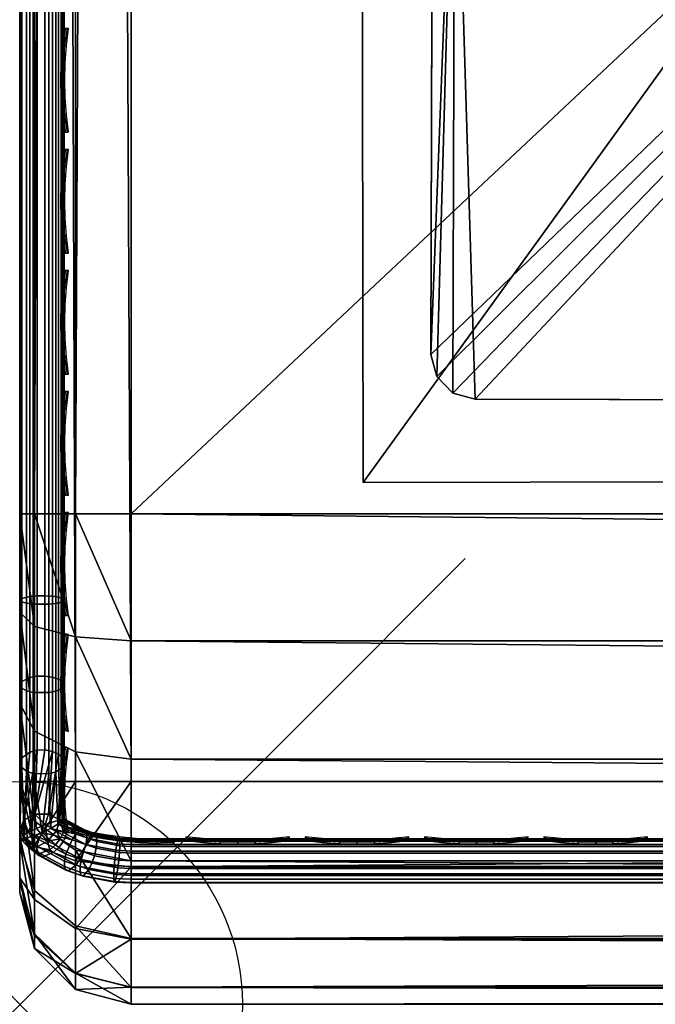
# Model space of a CAD drawing. Header units: inches. Extents: x 0 to 28, y -28 to 0.
# Tile 1 of 62: x 0 to 1.4, y -28 to -25.8. Entities that reach past the tile are written whole.
import ezdxf

# ---------------------------------------------------------------- set-up
doc = ezdxf.new("R2010")
doc.units = ezdxf.units.IN
doc.header["$LTSCALE"] = 0.03937
doc.header["$MEASUREMENT"] = 0
doc.header["$PDMODE"] = 35
doc.header["$PDSIZE"] = 1
for name, color, linetype in [('A-FURN-3-NODE', 7, 'Continuous'), ('A-FURN-3-ST', 151, 'Continuous'), ('A-FURN-3-ST-LG', 252, 'Continuous'), ('A-FURN-3-ST-LGHW', 32, 'Continuous'), ('A-FURN-3-ST-SEAM', 250, 'Continuous'), ('A-FURN-3-STITCH', 15, 'Continuous')]:
    doc.layers.add(name, color=color, linetype=linetype)

msp = doc.modelspace()

# ---------------------------------------------------------------- linework, layer by layer
at = {"layer": 'A-FURN-3-NODE'}
msp.add_point((0, -28.01), dxfattribs=at)

# ---------------------------------------------------------------- meshes
at = {"layer": 'A-FURN-3-ST'}
mesh = msp.add_polyface(dxfattribs=at)
corners = [(0.25, -0.4912, 5), (27.75, -27.51, 5), (0.25, -27.51, 5), (0.125, -0.4912, 5.0335), (0.125, -27.51, 5.0335), (0.0335, -0.4912, 5.125), (0.0335, -27.51, 5.125), (0, -0.4912, 5.25), (0, -27.51, 5.25), (0.25, -27.7013, 5.0381), (0.125, -27.6885, 5.069), (0.0335, -27.6535, 5.1535), (0, -27.635, 5.2835), (0.25, -26.91, 18), (0.125, -26.91, 17.9665), (0.25, -27.1947, 17.9625), (0.125, -27.186, 17.9302), (0.25, -27.46, 17.8526), (0.125, -27.4433, 17.8236), (0.25, -27.6878, 17.6778), (0.125, -27.6641, 17.6541), (0.0335, -26.91, 17.875), (0.0335, -27.1624, 17.8418), (0.0335, -27.3975, 17.7444), (0.0335, -27.5994, 17.5894), (0, -26.91, 17.75), (0, -27.13, 17.721), (0, -27.335, 17.6361), (0, -27.511, 17.501), (0.0335, -27.7544, 17.3875), (0, -27.6461, 17.325), (0.0335, -1.1, 17.875), (0.125, -1.1, 17.9665), (0.25, -1.1, 18), (27.75, -27.6878, 17.6778), (27.75, -27.46, 17.8526), (27.75, -27.1947, 17.9625), (0, -27.7265, 5.375), (0, -27.76, 5.5), (0, -0.2412, 5.5002), (0, -0.25, 16.9007), (0, -27.76, 16.9), (0, -1.1, 17.75), (0, -27.731, 17.12)]
mesh.append_faces([[corners[k] for k in face] for face in [(0, 1, 2), (3, 2, 4), (5, 4, 6), (7, 6, 8), (9, 10, 2), (2, 10, 4), (4, 10, 11), (4, 11, 6), (6, 11, 8), (8, 11, 12), (13, 14, 15), (15, 14, 16), (15, 16, 17), (17, 16, 18), (17, 18, 19), (19, 18, 20), (14, 21, 16), (16, 21, 22), (16, 22, 23, 18), (18, 23, 24, 20), (21, 25, 22), (22, 25, 26), (22, 26, 23), (23, 26, 27), (23, 27, 24), (24, 27, 28), (24, 28, 29), (29, 28, 30), (31, 25, 21), (32, 21, 14), (33, 14, 13), (19, 34, 17), (17, 35, 15), (15, 36, 13), (2, 1, 9), (12, 37, 8), (8, 38, 39), (40, 38, 41), (42, 41, 25), (25, 41, 43), (25, 43, 30), (30, 28, 25), (25, 28, 27), (25, 27, 26)]])
mesh = msp.add_polyface(dxfattribs=at)
corners = [(0.25, -1.1, 18), (27.75, -1.1, 18), (0.25, -0.8154, 17.9626), (27.75, -0.8154, 17.9626), (0.25, -0.5502, 17.8528), (27.75, -0.5502, 17.8528), (0.25, -0.3225, 17.6781), (0.25, -0.2998, 5.0381), (27.75, -0.2998, 5.0381), (0.25, -0.4912, 5), (0.25, -27.51, 5), (0.125, -0.4912, 5.0335), (0.125, -27.51, 5.0335), (0.0335, -0.4912, 5.125), (0.0335, -27.51, 5.125), (0, -0.4912, 5.25), (0.125, -0.3126, 5.069), (0.0335, -0.3477, 5.1536), (0, -0.3662, 5.2835), (0, -1.1, 17.75), (0.0335, -1.1, 17.875), (0, -0.8801, 17.7211), (0.0335, -0.8478, 17.8418), (0, -0.6752, 17.6362), (0.0335, -0.6127, 17.7445), (0, -0.4992, 17.5013), (0.0335, -0.4108, 17.5897), (0, -0.3641, 17.3254), (0.125, -1.1, 17.9665), (0.125, -0.8241, 17.9302), (0.125, -0.567, 17.8238), (0.125, -0.3462, 17.6544), (0, -26.91, 17.75), (0.0335, -26.91, 17.875), (0.125, -26.91, 17.9665), (0, -27.51, 5.25), (0, -0.2412, 5.5002), (0, -0.2747, 5.3751), (0, -27.76, 5.5), (0, -0.25, 16.9007), (0, -27.76, 16.9), (0, -0.2791, 17.1205), (0.25, -26.91, 18)]
mesh.append_faces([[corners[k] for k in face] for face in [(0, 1, 2), (2, 3, 4), (4, 5, 6), (7, 8, 9), (9, 10, 11), (11, 12, 13), (13, 14, 15), (16, 7, 11), (11, 7, 9), (11, 13, 16), (16, 13, 17), (13, 15, 17), (17, 15, 18), (19, 20, 21), (21, 20, 22), (21, 22, 23), (23, 22, 24), (23, 24, 25), (25, 24, 26), (25, 26, 27), (20, 28, 22), (22, 28, 29), (22, 29, 30, 24), (24, 30, 31, 26), (28, 0, 29), (29, 0, 2), (29, 2, 30), (30, 2, 4), (30, 4, 31), (31, 4, 6), (19, 32, 20), (20, 33, 28), (28, 34, 0), (35, 36, 15), (15, 37, 18), (36, 38, 39), (39, 40, 19), (21, 23, 19), (19, 23, 25), (19, 25, 27), (27, 41, 19), (19, 41, 39), (42, 1, 0)]])
mesh = msp.add_polyface(dxfattribs=at)
corners = [(27.9665, -0.4912, 5.125), (28, -27.51, 5.25), (27.9665, -27.51, 5.125), (27.875, -0.4912, 5.0335), (27.875, -27.51, 5.0335), (27.75, -0.4912, 5), (27.75, -27.51, 5), (27.875, -27.6885, 5.069), (27.75, -27.7013, 5.0381), (27.9665, -27.6535, 5.1535), (28, -27.635, 5.2835), (28, -26.91, 17.75), (27.9665, -26.91, 17.875), (28, -27.13, 17.721), (27.9665, -27.1624, 17.8418), (28, -27.335, 17.6361), (27.9665, -27.3975, 17.7444), (28, -27.511, 17.501), (27.9665, -27.5994, 17.5894), (28, -27.6461, 17.325), (27.875, -26.91, 17.9665), (27.875, -27.186, 17.9302), (27.875, -27.4433, 17.8236), (27.875, -27.6641, 17.6541), (27.75, -26.91, 18), (27.75, -27.1947, 17.9625), (27.75, -27.46, 17.8526), (27.75, -27.6878, 17.6778), (27.875, -1.1, 17.9665), (27.9665, -1.1, 17.875), (28, -1.1, 17.75), (28, -0.2412, 5.5002), (28, -27.76, 5.5), (28, -27.7265, 5.375), (28, -0.25, 16.9007), (28, -27.76, 16.9), (28, -27.731, 17.12), (0.25, -27.46, 17.8526), (0.25, -27.1947, 17.9625), (0.25, -26.91, 18), (0.25, -27.7013, 5.0381), (27.75, -1.1, 18)]
mesh.append_faces([[corners[k] for k in face] for face in [(0, 1, 2), (3, 2, 4), (5, 4, 6), (7, 8, 4), (4, 8, 6), (4, 2, 7), (7, 2, 9), (2, 1, 9), (9, 1, 10), (11, 12, 13), (13, 12, 14), (13, 14, 15), (15, 14, 16), (15, 16, 17), (17, 16, 18), (17, 18, 19), (12, 20, 14), (14, 20, 21), (14, 21, 22, 16), (16, 22, 23, 18), (20, 24, 21), (21, 24, 25), (21, 25, 22), (22, 25, 26), (22, 26, 23), (23, 26, 27), (28, 24, 20), (29, 20, 12), (30, 12, 11), (1, 31, 32), (1, 32, 33), (32, 34, 35), (35, 30, 11), (13, 15, 11), (11, 15, 17), (11, 17, 19), (19, 36, 11), (11, 36, 35), (33, 10, 1), (37, 27, 26), (38, 26, 25), (39, 25, 24), (40, 6, 8), (24, 41, 39)]])
mesh = msp.add_polyface(dxfattribs=at)
corners = [(28, -0.4912, 5.25), (28, -27.51, 5.25), (27.9665, -0.4912, 5.125), (27.9665, -27.51, 5.125), (27.875, -0.4912, 5.0335), (27.875, -27.51, 5.0335), (27.75, -0.4912, 5), (27.875, -0.3126, 5.069), (27.9665, -0.3477, 5.1536), (28, -0.3662, 5.2835), (27.75, -1.1, 18), (27.875, -1.1, 17.9665), (27.75, -0.8154, 17.9626), (27.875, -0.8241, 17.9302), (27.75, -0.5502, 17.8528), (27.875, -0.567, 17.8238), (27.75, -0.3225, 17.6781), (27.875, -0.3462, 17.6544), (27.9665, -1.1, 17.875), (27.9665, -0.8478, 17.8418), (27.9665, -0.6127, 17.7445), (27.9665, -0.4108, 17.5897), (28, -1.1, 17.75), (28, -0.8801, 17.7211), (28, -0.6752, 17.6362), (28, -0.4992, 17.5013), (27.9665, -0.2559, 17.3879), (28, -0.3641, 17.3254), (27.75, -26.91, 18), (27.875, -26.91, 17.9665), (27.9665, -26.91, 17.875), (0.25, -0.8154, 17.9626), (0.25, -0.5502, 17.8528), (0.25, -0.3225, 17.6781), (0.25, -0.4912, 5), (27.75, -0.2998, 5.0381), (27.75, -27.51, 5), (28, -0.2412, 5.5002), (28, -0.2747, 5.3751), (28, -0.25, 16.9007), (28, -27.76, 5.5), (28, -27.76, 16.9), (28, -0.2791, 17.1205)]
mesh.append_faces([[corners[k] for k in face] for face in [(0, 1, 2), (2, 3, 4), (4, 5, 6), (6, 7, 4), (4, 7, 8), (4, 8, 2), (2, 8, 0), (0, 8, 9), (10, 11, 12), (12, 11, 13), (12, 13, 14), (14, 13, 15), (14, 15, 16), (16, 15, 17), (11, 18, 13), (13, 18, 19), (13, 19, 20, 15), (15, 20, 21, 17), (18, 22, 19), (19, 22, 23), (19, 23, 20), (20, 23, 24), (20, 24, 21), (21, 24, 25), (21, 25, 26), (26, 25, 27), (10, 28, 11), (11, 29, 18), (18, 30, 22), (31, 10, 12), (32, 12, 14), (33, 14, 16), (34, 35, 6), (6, 36, 34), (0, 37, 1), (9, 38, 0), (37, 39, 40), (41, 39, 22), (39, 42, 22), (22, 42, 27), (22, 27, 25), (25, 24, 22), (22, 24, 23)]])
mesh = msp.add_polyface(dxfattribs=at)
corners = [(0.25, -28.01, 5.5), (0.125, -27.9765, 5.5), (0.25, -27.9719, 5.3087), (0.125, -27.941, 5.3215), (0.25, -27.8636, 5.1464), (0.125, -27.8399, 5.1701), (0.25, -27.7013, 5.0381), (0.125, -27.6885, 5.069), (0, -27.635, 5.2835), (0.0335, -27.6535, 5.1535), (0.0335, -27.7752, 5.2348), (0, -27.7265, 5.375), (0.0335, -27.8565, 5.3565), (0, -27.76, 5.5), (0.0335, -27.885, 5.5), (0.25, -28.01, 16.9), (0.125, -27.9765, 16.9), (0.0335, -27.885, 16.9), (0, -27.76, 16.9), (0.25, -27.6878, 17.6778), (0.125, -27.6641, 17.6541), (0.25, -27.8626, 17.45), (0.125, -27.8336, 17.4333), (0.25, -27.9725, 17.1847), (0.125, -27.9402, 17.176), (0.0335, -27.8518, 17.1523), (0, -27.731, 17.12), (0.0335, -27.5994, 17.5894), (0.0335, -27.7544, 17.3875), (0, -27.6461, 17.325), (27.75, -28.01, 16.9), (27.75, -27.9725, 17.1847), (27.75, -27.8626, 17.45), (27.75, -27.7013, 5.0381), (27.75, -27.8636, 5.1464), (27.75, -27.9719, 5.3087), (0, -27.51, 5.25)]
mesh.append_faces([[corners[k] for k in face] for face in [(0, 1, 2), (2, 1, 3), (2, 3, 4), (4, 3, 5), (4, 5, 6), (6, 5, 7), (8, 9, 10), (8, 10, 11), (11, 10, 12), (11, 12, 13), (13, 12, 14), (14, 12, 3), (14, 3, 1), (5, 3, 12, 10), (5, 10, 9, 7), (0, 15, 1), (1, 15, 16), (1, 16, 14), (14, 16, 17), (14, 17, 13), (13, 17, 18), (19, 20, 21), (21, 20, 22), (21, 22, 23), (23, 22, 24), (23, 24, 15), (15, 24, 16), (16, 24, 25), (16, 25, 17), (17, 25, 26), (17, 26, 18), (20, 27, 28, 22), (22, 28, 25, 24), (28, 29, 25), (25, 29, 26), (15, 30, 23), (23, 31, 21), (21, 32, 19), (0, 30, 15), (6, 33, 4), (4, 34, 2), (2, 35, 0), (36, 11, 13)]])
mesh = msp.add_polyface(dxfattribs=at)
corners = [(28, -27.7265, 5.375), (28, -27.76, 5.5), (27.9665, -27.8565, 5.3565), (27.9665, -27.885, 5.5), (27.875, -27.9765, 5.5), (27.875, -27.941, 5.3215), (27.75, -28.01, 5.5), (27.75, -27.9719, 5.3087), (27.875, -27.8399, 5.1701), (27.75, -27.8636, 5.1464), (27.875, -27.6885, 5.069), (27.75, -27.7013, 5.0381), (27.9665, -27.6535, 5.1535), (27.9665, -27.7752, 5.2348), (28, -27.635, 5.2835), (28, -27.76, 16.9), (27.9665, -27.885, 16.9), (27.875, -27.9765, 16.9), (27.75, -28.01, 16.9), (28, -27.6461, 17.325), (27.9665, -27.5994, 17.5894), (27.9665, -27.7544, 17.3875), (28, -27.731, 17.12), (27.9665, -27.8518, 17.1523), (27.875, -27.9402, 17.176), (27.75, -27.9725, 17.1847), (27.875, -27.6641, 17.6541), (27.875, -27.8336, 17.4333), (27.75, -27.6878, 17.6778), (27.75, -27.8626, 17.45), (0.25, -27.9725, 17.1847), (0.25, -27.8626, 17.45), (0.25, -27.6878, 17.6778), (0.25, -28.01, 5.5), (0.25, -27.8636, 5.1464), (0.25, -27.9719, 5.3087)]
mesh.append_faces([[corners[k] for k in face] for face in [(0, 1, 2), (2, 1, 3), (2, 3, 4), (2, 4, 5), (5, 4, 6), (5, 6, 7), (5, 7, 8), (8, 7, 9), (8, 9, 10), (10, 9, 11), (10, 12, 13, 8), (8, 13, 2, 5), (12, 14, 13), (13, 14, 0), (13, 0, 2), (1, 15, 3), (3, 15, 16), (3, 16, 4), (4, 16, 17), (4, 17, 6), (6, 17, 18), (19, 20, 21), (19, 21, 22), (22, 21, 23), (22, 23, 15), (15, 23, 16), (16, 23, 24), (16, 24, 17), (17, 24, 25), (17, 25, 18), (20, 26, 27, 21), (21, 27, 24, 23), (26, 28, 27), (27, 28, 29), (27, 29, 24), (24, 29, 25), (30, 18, 25), (31, 25, 29), (32, 29, 28), (6, 18, 33), (34, 11, 9), (35, 9, 7), (33, 7, 6)]])
at = {"layer": 'A-FURN-3-ST-LG'}
mesh = msp.add_polyface(dxfattribs=at)
corners = [(2.8771, -24.672, 4.7963), (1.028, -24.6536, 4.7963), (2.8273, -24.6586, 4.7963), (0.978, -24.6669, 4.7963), (0.9413, -24.7036, 4.7963), (0.9278, -24.7538, 4.7963), (0.9228, -26.552, 4.7963), (0.936, -26.602, 4.7963), (0.9725, -26.6387, 4.7963), (1.0224, -26.6522, 4.7963), (2.8207, -26.6572, 4.7963), (2.871, -26.644, 4.7963), (2.9078, -26.6075, 4.7963), (2.9214, -26.5576, 4.7963), (2.9264, -24.7582, 4.7963), (2.9133, -24.7084, 4.7963), (0.9725, -26.6387, 0), (1.0224, -26.6522, 0), (0.936, -26.602, 0), (0.9228, -26.552, 0), (2.321, -26.6558, 0), (2.3713, -26.6426, 0), (2.4082, -26.6061, 0), (2.4218, -26.5562, 0), (1.0266, -25.1533, 0), (0.9766, -25.1666, 0), (0.9399, -25.2033, 0), (0.9264, -25.2535, 0), (2.3263, -25.1569, 0), (2.376, -25.1703, 0), (2.4122, -25.2067, 0), (2.4254, -25.2565, 0), (2.425, -25.389, 0)]
mesh.append_faces([[corners[k] for k in face] for face in [(17, 9, 16), (9, 8, 16), (19, 18, 6), (18, 7, 6), (9, 17, 10), (17, 20, 10), (10, 20, 11), (20, 21, 11), (11, 21, 12), (21, 22, 12), (12, 22, 13), (22, 23, 13), (1, 24, 3), (24, 25, 3), (3, 25, 4), (25, 26, 4), (5, 4, 27), (4, 26, 27), (27, 19, 5), (19, 6, 5), (28, 24, 2), (24, 1, 2), (28, 2, 29), (2, 0, 29), (29, 0, 30), (0, 15, 30), (30, 15, 31), (15, 14, 31), (31, 14, 23), (14, 13, 23)]])
mesh.append_faces([[corners[k] for k in face] for face in [(31, 32, 25)]], dxfattribs={"vtx0": -1, "vtx1": -1})
mesh.append_faces([[corners[k] for k in face] for face in [(32, 31, 23), (32, 23, 25)]], dxfattribs={"vtx0": -1, "vtx2": -1})
mesh.append_faces([[corners[k] for k in face] for face in [(2, 1, 0), (16, 8, 18), (24, 28, 25), (23, 22, 25)]], dxfattribs={"vtx1": -1})
mesh.append_faces([[corners[k] for k in face] for face in [(1, 3, 0), (3, 4, 0), (4, 5, 0), (5, 6, 0), (6, 7, 0), (7, 8, 0), (8, 9, 0), (9, 10, 0), (10, 11, 0), (11, 12, 0), (12, 13, 0), (13, 14, 0), (28, 29, 25), (29, 30, 25), (22, 21, 25), (21, 20, 25), (20, 17, 25), (17, 16, 25), (16, 18, 25), (18, 19, 25), (19, 27, 25)]], dxfattribs={"vtx1": -1, "vtx2": -1})
mesh.append_faces([[corners[k] for k in face] for face in [(14, 15, 0), (8, 7, 18), (30, 31, 25), (27, 26, 25)]], dxfattribs={"vtx2": -1})
at = {"layer": 'A-FURN-3-ST-LGHW'}
mesh = msp.add_polyface(dxfattribs=at)
corners = [(0.7672, -24.5906, 5), (3.1452, -23.5557, 5), (2.8013, -23.6378, 5), (3.4936, -23.6165, 5), (3.7894, -23.8103, 5), (3.9842, -24.1054, 5), (4.0462, -24.4536, 5), (3.9653, -24.7979, 5), (3.0195, -26.8352, 5), (0.771, -26.8391, 5), (2.8013, -23.6378, 4.7502), (3.1452, -23.5557, 4.7502), (3.4936, -23.6165, 4.7502), (3.7894, -23.8103, 4.7502), (3.9842, -24.1054, 4.7502), (4.0462, -24.4536, 4.7502), (3.9653, -24.7979, 4.7502), (0.7672, -24.5906, 4.7502), (0.771, -26.8391, 4.7502), (3.0195, -26.8352, 4.7502)]
mesh.append_faces([[corners[k] for k in face] for face in [(1, 10, 2), (1, 11, 10), (3, 11, 1), (3, 12, 11), (4, 12, 3), (4, 13, 12), (5, 13, 4), (5, 14, 13), (6, 14, 5), (6, 15, 14), (16, 6, 7), (16, 15, 6), (19, 7, 8), (19, 16, 7), (0, 10, 17), (0, 2, 10)]])
mesh.append_faces([[corners[k] for k in face] for face in [(0, 1, 2), (11, 17, 10), (18, 8, 9), (17, 9, 0)]], dxfattribs={"vtx0": -1})
mesh.append_faces([[corners[k] for k in face] for face in [(0, 3, 1), (0, 4, 3), (0, 5, 4), (0, 6, 5), (0, 7, 6), (0, 8, 7), (11, 18, 17), (11, 19, 18), (11, 16, 19), (11, 15, 16), (11, 14, 15), (11, 13, 14)]], dxfattribs={"vtx0": -1, "vtx2": -1})
mesh.append_faces([[corners[k] for k in face] for face in [(0, 9, 8), (11, 12, 13), (18, 19, 8), (17, 18, 9)]], dxfattribs={"vtx2": -1})
at = {"layer": 'A-FURN-3-ST-SEAM'}
mesh = msp.add_polyface(dxfattribs=at)
corners = [(0.0567, -19.7597, 17.8505), (0.039, -19.7597, 17.8515), (0.039, -12.6094, 17.8515), (0.0567, -12.6094, 17.8505), (0.039, -1.1, 17.8515), (0.0567, -1.1, 17.8505), (0.0003, -1.1, 17.9045), (0.0019, -1.1, 17.8868), (0.0019, -12.6094, 17.8868), (0.0003, -12.6094, 17.9045), (0.0019, -19.7597, 17.8868), (0.0003, -19.7597, 17.9045), (0.0228, -19.7597, 17.8588), (0.0228, -12.6094, 17.8588), (0.0228, -1.1, 17.8588), (0.0929, -19.7597, 17.9255), (0.1, -26.91, 17.9), (0.1, -19.7597, 17.9), (0.0929, -12.6094, 17.9255), (0.1, -12.6094, 17.9), (0.0929, -1.1, 17.9255), (0.0812, -1.1, 17.939), (0.0812, -12.6094, 17.939), (0.0812, -19.7597, 17.939), (0.0655, -1.1, 17.9472), (0.0655, -12.6094, 17.9472), (0.0655, -19.7597, 17.9472), (0.0051, -1.1, 17.9217), (0.0051, -12.6094, 17.9217), (0.0051, -19.7597, 17.9217), (0.0872, -1.1, 17.8675), (0.0965, -1.1, 17.8826), (0.0965, -12.6094, 17.8826), (0.0872, -12.6094, 17.8675), (0.0965, -19.7597, 17.8826), (0.0872, -19.7597, 17.8675), (0.1, -1.1, 17.9), (0.0965, -26.91, 17.8826), (0.0304, -19.7597, 17.9459), (0.0304, -12.6094, 17.9459), (0.0304, -1.1, 17.9459), (0.0155, -19.7597, 17.9362), (0.0155, -12.6094, 17.9362), (0.0155, -1.1, 17.9362), (0.0734, -19.7597, 17.8563), (0.0734, -12.6094, 17.8563), (0.0734, -1.1, 17.8563)]
mesh.append_faces([[corners[k] for k in face] for face in [(0, 1, 2, 3), (3, 2, 4, 5), (6, 7, 8, 9), (9, 8, 10, 11), (1, 12, 13, 2), (2, 13, 14, 4), (15, 16, 17), (15, 17, 18), (18, 17, 19), (18, 19, 20), (20, 21, 22, 18), (18, 22, 23, 15), (21, 24, 25, 22), (22, 25, 26, 23), (27, 6, 9, 28), (28, 9, 11, 29), (30, 31, 32, 33), (33, 32, 34, 35), (32, 36, 19), (32, 19, 34), (34, 19, 17), (34, 17, 37), (38, 26, 25, 39), (39, 25, 24, 40), (41, 38, 39, 42), (42, 39, 40, 43), (29, 41, 42, 28), (28, 42, 43, 27), (12, 10, 8, 13), (13, 8, 7, 14), (44, 0, 3, 45), (45, 3, 5, 46), (35, 44, 45, 33), (33, 45, 46, 30)]])
mesh = msp.add_polyface(dxfattribs=at)
corners = [(0.0567, -27.0937, 17.8324), (0.039, -27.0939, 17.8334), (0.039, -26.91, 17.8515), (0.0567, -26.91, 17.8505), (0.039, -19.7597, 17.8515), (0.0567, -19.7597, 17.8505), (0.0003, -19.7597, 17.9045), (0.0019, -19.7597, 17.8868), (0.0019, -26.91, 17.8868), (0.0003, -26.91, 17.9045), (0.0019, -27.1007, 17.868), (0.0003, -27.1041, 17.8854), (0.0228, -27.0953, 17.8406), (0.0228, -26.91, 17.8588), (0.0228, -19.7597, 17.8588), (0.1, -26.91, 17.9), (0.0929, -26.91, 17.9255), (0.1, -27.0951, 17.8825), (0.0929, -27.1082, 17.906), (0.1, -27.1032, 17.881), (0.0929, -19.7597, 17.9255), (0.0812, -19.7597, 17.939), (0.0812, -26.91, 17.939), (0.0812, -27.1108, 17.9192), (0.0655, -19.7597, 17.9472), (0.0655, -26.91, 17.9472), (0.0655, -27.1123, 17.9272), (0.0051, -19.7597, 17.9217), (0.0051, -26.91, 17.9217), (0.0051, -27.1074, 17.9022), (0.0872, -19.7597, 17.8675), (0.0965, -19.7597, 17.8826), (0.0965, -26.91, 17.8826), (0.0872, -26.91, 17.8675), (0.0965, -27.0999, 17.8639), (0.0872, -27.097, 17.8491), (0.1, -19.7597, 17.9), (0.0304, -27.1121, 17.9259), (0.0304, -26.91, 17.9459), (0.0304, -19.7597, 17.9459), (0.0155, -27.1102, 17.9164), (0.0155, -26.91, 17.9362), (0.0155, -19.7597, 17.9362), (0.0734, -27.0948, 17.8381), (0.0734, -26.91, 17.8563), (0.0734, -19.7597, 17.8563)]
mesh.append_faces([[corners[k] for k in face] for face in [(0, 1, 2, 3), (3, 2, 4, 5), (6, 7, 8, 9), (9, 8, 10, 11), (1, 12, 13, 2), (2, 13, 14, 4), (15, 16, 17), (17, 16, 18), (17, 18, 19), (16, 15, 20), (20, 21, 22, 16), (16, 22, 23, 18), (21, 24, 25, 22), (22, 25, 26, 23), (27, 6, 9, 28), (28, 9, 11, 29), (30, 31, 32, 33), (33, 32, 34, 35), (32, 36, 15), (32, 15, 17), (32, 17, 34), (34, 17, 19), (37, 26, 25, 38), (38, 25, 24, 39), (40, 37, 38, 41), (41, 38, 39, 42), (29, 40, 41, 28), (28, 41, 42, 27), (12, 10, 8, 13), (13, 8, 7, 14), (43, 0, 3, 44), (44, 3, 5, 45), (35, 43, 44, 33), (33, 44, 45, 30)]])
mesh = msp.add_polyface(dxfattribs=at)
corners = [(0.0567, -27.4394, 17.6892), (0.039, -27.44, 17.69), (0.039, -27.2741, 17.7791), (0.0567, -27.2737, 17.7781), (0.039, -27.0939, 17.8334), (0.0567, -27.0937, 17.8324), (0.0003, -27.1041, 17.8854), (0.0019, -27.1007, 17.868), (0.0019, -27.2876, 17.8117), (0.0003, -27.2944, 17.8281), (0.0019, -27.4597, 17.7193), (0.0003, -27.4695, 17.734), (0.0228, -27.4441, 17.6961), (0.0228, -27.2769, 17.7858), (0.0228, -27.0953, 17.8406), (0.1, -27.2927, 17.8239), (0.0929, -27.3025, 17.8475), (0.1, -27.4463, 17.7439), (0.1, -27.1032, 17.881), (0.0929, -27.1082, 17.906), (0.1, -27.2772, 17.8301), (0.0812, -27.1108, 17.9192), (0.0812, -27.3076, 17.8599), (0.0812, -27.4887, 17.7627), (0.0929, -27.4812, 17.7515), (0.0655, -27.1123, 17.9272), (0.0655, -27.3107, 17.8674), (0.0051, -27.1074, 17.9022), (0.0051, -27.301, 17.8439), (0.0051, -27.4791, 17.7483), (0.0872, -27.097, 17.8491), (0.0965, -27.0999, 17.8639), (0.0965, -27.286, 17.8078), (0.0872, -27.2803, 17.7939), (0.0965, -27.4573, 17.7159), (0.0872, -27.4489, 17.7033), (0.0304, -27.3102, 17.8662), (0.0304, -27.1121, 17.9259), (0.0155, -27.4872, 17.7603), (0.0155, -27.3065, 17.8573), (0.0304, -27.4926, 17.7684), (0.0734, -27.4427, 17.694), (0.0734, -27.2759, 17.7835), (0.0155, -27.1102, 17.9164), (0.0734, -27.0948, 17.8381)]
mesh.append_faces([[corners[k] for k in face] for face in [(0, 1, 2, 3), (3, 2, 4, 5), (6, 7, 8, 9), (9, 8, 10, 11), (1, 12, 13, 2), (2, 13, 14, 4), (15, 16, 17), (18, 19, 20), (20, 19, 16), (20, 16, 15), (19, 21, 22, 16), (16, 22, 23, 24), (21, 25, 26, 22), (27, 6, 9, 28), (28, 9, 11, 29), (30, 31, 32, 33), (33, 32, 34, 35), (31, 18, 20), (31, 20, 32), (32, 20, 15), (32, 15, 17), (32, 17, 34), (36, 26, 25, 37), (28, 29, 38, 39), (39, 38, 40, 36), (13, 12, 10, 8), (33, 35, 41, 42), (42, 41, 0, 3), (39, 36, 37, 43), (28, 39, 43, 27), (13, 8, 7, 14), (42, 3, 5, 44), (33, 42, 44, 30)]])
mesh = msp.add_polyface(dxfattribs=at)
corners = [(0.09, -27.5959, 17.5859), (0.0965, -27.4573, 17.7159), (0.0999, -27.5938, 17.6261), (0.1, -27.467, 17.7303), (0.1, -27.594, 17.6295), (0.0872, -27.4489, 17.7033), (0.0647, -27.5833, 17.5733), (0.0734, -27.4427, 17.694), (0.0338, -27.5837, 17.5737), (0.0567, -27.4394, 17.6892), (0.039, -27.44, 17.69), (0.0003, -27.4695, 17.734), (0.0019, -27.4597, 17.7193), (0, -27.6176, 17.6076), (0.0091, -27.5968, 17.5868), (0.0228, -27.4441, 17.6961), (0.0051, -27.4791, 17.7483), (0.01, -27.6383, 17.6283), (0.0102, -27.6383, 17.6287), (0.0155, -27.4872, 17.7603), (0.0274, -27.6339, 17.6531), (0.0304, -27.4926, 17.7684), (0.0508, -27.6247, 17.6692), (0.0655, -27.4933, 17.7694), (0.0692, -27.6156, 17.6724), (0.0812, -27.4887, 17.7627), (0.0859, -27.6057, 17.666), (0.0929, -27.4812, 17.7515), (0.0966, -27.5979, 17.6505), (0.1, -27.5941, 17.6303), (0.1, -27.4463, 17.7439), (0.0929, -27.3025, 17.8475), (0.0812, -27.3076, 17.8599), (0.0655, -27.3107, 17.8674), (0.0304, -27.3102, 17.8662)]
mesh.append_faces([[corners[k] for k in face] for face in [(0, 1, 2), (2, 1, 3), (2, 3, 4), (1, 0, 5), (5, 0, 6), (5, 6, 7), (7, 6, 8), (7, 8, 9), (9, 8, 10), (11, 12, 13), (13, 12, 14), (14, 12, 15), (14, 15, 10), (8, 14, 10), (11, 13, 16), (16, 13, 17), (16, 17, 18), (16, 18, 19), (19, 20, 21), (21, 20, 22), (21, 22, 23), (23, 22, 24), (23, 24, 25), (25, 24, 26), (25, 26, 27), (27, 26, 28), (27, 28, 3), (3, 28, 29), (3, 29, 4), (30, 31, 27), (30, 27, 3), (32, 33, 23, 25), (1, 30, 3), (21, 23, 33, 34)]])
mesh = msp.add_polyface(dxfattribs=at)
corners = [(0.1458, -27.6186, 17.6508), (0.1726, -27.6335, 17.643), (0.1496, -27.6252, 17.6348), (0.1015, -27.5949, 17.6272), (0.1069, -27.6024, 17.6121), (0.0999, -27.5938, 17.6261), (0.1005, -27.5976, 17.6074), (0.09, -27.5959, 17.5859), (0.1017, -27.6093, 17.5941), (0.0985, -27.6236, 17.5839), (0.108, -27.6141, 17.5988), (0.105, -27.6284, 17.5887), (0.1352, -27.62, 17.6751), (0.1697, -27.6272, 17.6593), (0.1616, -27.6295, 17.6845), (0.1, -27.594, 17.6295), (0.1, -27.5941, 17.6303), (0.0966, -27.5979, 17.6505), (0.0859, -27.6057, 17.666), (0.1263, -27.6281, 17.6884), (0.0692, -27.6156, 17.6724), (0.0823, -27.6207, 17.5691), (0.1504, -27.6367, 17.6213), (0.0623, -27.6441, 17.5669), (0.0376, -27.6154, 17.5403), (0.0571, -27.607, 17.5472), (0.0647, -27.5833, 17.5733), (0.0338, -27.5837, 17.5737), (0.02, -27.6241, 17.5436), (0.0091, -27.5968, 17.5868), (0.007, -27.6317, 17.5565), (0.0005, -27.637, 17.5772), (0, -27.6176, 17.6076), (0.0155, -27.4872, 17.7603), (0.0102, -27.6383, 17.6287), (0.0274, -27.6339, 17.6531)]
mesh.append_faces([[corners[k] for k in face] for face in [(0, 1, 2), (0, 2, 3), (3, 2, 4), (3, 4, 5), (5, 4, 6), (5, 6, 7), (7, 6, 8), (7, 8, 9), (9, 8, 10, 11), (0, 12, 13), (13, 12, 14), (5, 15, 3), (3, 15, 16), (3, 16, 17), (18, 12, 17), (17, 12, 0), (17, 0, 3), (12, 18, 19), (19, 18, 20), (21, 7, 9), (2, 22, 10, 4), (4, 10, 8, 6), (23, 24, 25), (7, 21, 25), (25, 21, 23), (7, 25, 26), (26, 25, 27), (27, 25, 24), (27, 24, 28), (27, 28, 29), (29, 28, 30), (29, 30, 31), (31, 32, 29), (33, 34, 35)]])
mesh = msp.add_polyface(dxfattribs=at)
corners = [(0.0823, -27.6207, 17.5691), (0.0912, -27.6386, 17.5782), (0.0623, -27.6441, 17.5669), (0.0802, -27.6526, 17.5783), (0.0674, -27.6635, 17.5838), (0.0875, -27.658, 17.5837), (0.0753, -27.6694, 17.5896), (0.0515, -27.6792, 17.6133), (0.0426, -27.6726, 17.6068), (0.0376, -27.6572, 17.58), (0.0176, -27.655, 17.6034), (0.0338, -27.669, 17.6218), (0.0291, -27.6603, 17.6366), (0.0431, -27.6759, 17.6286), (0.0386, -27.6673, 17.6436), (0.1039, -27.7089, 17.6614), (0.1007, -27.701, 17.6771), (0.1036, -27.6731, 17.6981), (0.0508, -27.6247, 17.6692), (0.0427, -27.6401, 17.6652), (0.0384, -27.6549, 17.6565), (0.1005, -27.6887, 17.69), (0.0334, -27.6332, 17.6583), (0.0274, -27.6339, 17.6531), (0.0289, -27.6479, 17.6494), (0.0102, -27.6383, 17.6287), (0.01, -27.6383, 17.6283), (0.1099, -27.7109, 17.6448), (0.0005, -27.637, 17.5772), (0.007, -27.6317, 17.5565), (0.02, -27.6241, 17.5436), (0.0376, -27.6154, 17.5403), (0, -27.6176, 17.6076)]
mesh.append_faces([[corners[k] for k in face] for face in [(0, 1, 2), (2, 1, 3), (2, 3, 4), (4, 3, 5, 6), (6, 7, 8, 4), (4, 8, 9), (9, 8, 10), (10, 8, 11), (10, 11, 12), (12, 11, 13, 14), (14, 13, 15, 16), (17, 18, 19), (17, 19, 20, 21), (21, 20, 14, 16), (19, 18, 22), (22, 18, 23), (22, 23, 24), (24, 23, 25), (24, 25, 12), (12, 25, 26), (12, 26, 10), (9, 2, 4), (27, 15, 13, 7), (7, 13, 11, 8), (20, 19, 22, 24), (14, 20, 24, 12), (26, 28, 10), (10, 28, 9), (9, 28, 29), (9, 29, 30), (9, 30, 2), (2, 30, 31), (26, 32, 28)]])
mesh = msp.add_polyface(dxfattribs=at)
corners = [(0.1697, -27.6272, 17.6593), (0.1726, -27.6335, 17.643), (0.1458, -27.6186, 17.6508), (0.105, -27.6284, 17.5887), (0.108, -27.6141, 17.5988), (0.1504, -27.6367, 17.6213), (0.1482, -27.6515, 17.6117), (0.1732, -27.6449, 17.6294), (0.1715, -27.6599, 17.62), (0.1677, -27.6768, 17.6161), (0.1432, -27.668, 17.6073), (0.098, -27.6437, 17.5832), (0.0912, -27.6386, 17.5782), (0.0985, -27.6236, 17.5839), (0.0823, -27.6207, 17.5691), (0.0753, -27.6694, 17.5896), (0.0875, -27.658, 17.5837), (0.1357, -27.6839, 17.6094), (0.1269, -27.6972, 17.6173), (0.1621, -27.6933, 17.6188), (0.1554, -27.7074, 17.6274), (0.2182, -27.7191, 17.639), (0.2136, -27.7358, 17.6695), (0.1426, -27.7224, 17.6562), (0.1099, -27.7109, 17.6448), (0.0515, -27.6792, 17.6133), (0.1007, -27.701, 17.6771), (0.1039, -27.7089, 17.6614), (0.138, -27.7209, 17.6733), (0.1356, -27.7133, 17.6893), (0.212, -27.7348, 17.6872), (0.2111, -27.7276, 17.7035), (0.1616, -27.6295, 17.6845), (0.2233, -27.6371, 17.6691), (0.1263, -27.6281, 17.6884), (0.0692, -27.6156, 17.6724), (0.1175, -27.6408, 17.697), (0.0508, -27.6247, 17.6692), (0.1036, -27.6731, 17.6981), (0.0802, -27.6526, 17.5783), (0.1496, -27.6252, 17.6348), (0.218, -27.65, 17.7102), (0.2204, -27.6404, 17.6953), (0.155, -27.6382, 17.6985), (0.1352, -27.62, 17.6751), (0.2157, -27.6644, 17.7204), (0.1483, -27.6518, 17.7078), (0.2119, -27.6992, 17.7239), (0.1378, -27.6852, 17.71), (0.2111, -27.7153, 17.7164), (0.1355, -27.701, 17.7022), (0.1005, -27.6887, 17.69)]
mesh.append_faces([[corners[k] for k in face] for face in [(0, 1, 2), (3, 4, 5, 6), (6, 5, 7, 8), (8, 9, 10, 6), (6, 10, 11, 3), (3, 11, 12, 13), (13, 12, 14), (15, 16, 17, 18), (18, 17, 19, 20), (21, 22, 23, 20), (20, 23, 24, 18), (18, 24, 25, 15), (26, 27, 28, 29), (29, 28, 30, 31), (0, 32, 33), (34, 35, 36), (36, 35, 37), (36, 37, 38), (22, 30, 28, 23), (23, 28, 27, 24), (9, 19, 17, 10), (10, 17, 16, 11), (11, 16, 39, 12), (1, 7, 5, 40), (41, 42, 32, 43), (43, 32, 44, 34), (45, 41, 43, 46), (46, 43, 34, 36), (47, 45, 46, 48), (48, 46, 36, 38), (49, 47, 48, 50), (50, 48, 38, 51), (31, 49, 50, 29), (29, 50, 51, 26)]])
mesh = msp.add_polyface(dxfattribs=at)
corners = [(0.25, -27.6385, 17.6706), (2.125, -27.6444, 17.6539), (0.25, -27.6444, 17.6539), (0.2233, -27.6371, 17.6691), (0.2243, -27.643, 17.6525), (0.1697, -27.6272, 17.6593), (0.1726, -27.6335, 17.643), (0.1715, -27.6599, 17.62), (0.1732, -27.6449, 17.6294), (0.2245, -27.6544, 17.6388), (0.224, -27.6696, 17.6296), (0.25, -27.6558, 17.6402), (0.25, -27.671, 17.631), (2.125, -27.6558, 17.6402), (2.125, -27.671, 17.631), (2.125, -27.6884, 17.6276), (0.25, -27.6884, 17.6276), (0.2226, -27.6869, 17.6261), (0.1677, -27.6768, 17.6161), (0.1554, -27.7074, 17.6274), (0.1621, -27.6933, 17.6188), (0.2206, -27.7042, 17.6296), (0.2182, -27.7191, 17.639), (0.25, -27.7057, 17.6311), (0.25, -27.7207, 17.6406), (0.25, -27.7376, 17.6713), (0.2136, -27.7358, 17.6695), (0.2111, -27.7276, 17.7035), (0.212, -27.7348, 17.6872), (0.25, -27.7367, 17.689), (0.25, -27.7295, 17.7053), (0.2204, -27.6404, 17.6953), (0.25, -27.642, 17.6969), (2.125, -27.6385, 17.6706), (0.1616, -27.6295, 17.6845), (2.125, -27.7057, 17.6311), (2.125, -27.6517, 17.7118), (2.125, -27.642, 17.6969), (0.25, -27.6517, 17.7118), (0.218, -27.65, 17.7102), (2.125, -27.6661, 17.7221), (0.25, -27.6661, 17.7221), (0.2157, -27.6644, 17.7204), (0.25, -27.701, 17.7257), (0.2119, -27.6992, 17.7239), (0.25, -27.7171, 17.7182), (0.2111, -27.7153, 17.7164)]
mesh.append_faces([[corners[k] for k in face] for face in [(0, 1, 2), (0, 2, 3), (3, 2, 4), (3, 4, 5), (5, 4, 6), (7, 8, 9, 10), (10, 9, 11, 12), (12, 11, 13, 14), (14, 15, 16, 12), (12, 16, 17, 10), (10, 17, 18, 7), (19, 20, 21, 22), (22, 21, 23, 24), (24, 25, 26, 22), (27, 28, 29, 30), (3, 31, 0), (0, 31, 32), (0, 32, 33), (3, 34, 31), (25, 29, 28, 26), (15, 35, 23, 16), (16, 23, 21, 17), (17, 21, 20, 18), (1, 13, 11, 2), (2, 11, 9, 4), (4, 9, 8, 6), (36, 37, 32, 38), (38, 32, 31, 39), (40, 36, 38, 41), (41, 38, 39, 42), (43, 41, 42, 44), (45, 43, 44, 46), (30, 45, 46, 27)]])
mesh = msp.add_polyface(dxfattribs=at)
corners = [(4, -27.6385, 17.6706), (5.875, -27.6444, 17.6539), (4, -27.6444, 17.6539), (2.125, -27.6385, 17.6706), (2.125, -27.6444, 17.6539), (0.25, -27.6385, 17.6706), (2.125, -27.671, 17.631), (2.125, -27.6558, 17.6402), (4, -27.6558, 17.6402), (4, -27.671, 17.631), (5.875, -27.6558, 17.6402), (5.875, -27.671, 17.631), (5.875, -27.6884, 17.6276), (4, -27.6884, 17.6276), (2.125, -27.6884, 17.6276), (0.25, -27.7207, 17.6406), (0.25, -27.7057, 17.6311), (2.125, -27.7057, 17.6311), (2.125, -27.7207, 17.6406), (4, -27.7057, 17.6311), (4, -27.7207, 17.6406), (4, -27.7376, 17.6713), (2.125, -27.7376, 17.6713), (0.25, -27.7376, 17.6713), (0.25, -27.7295, 17.7053), (0.25, -27.7367, 17.689), (2.125, -27.7367, 17.689), (2.125, -27.7295, 17.7053), (4, -27.7367, 17.689), (4, -27.7295, 17.7053), (0.25, -27.642, 17.6969), (2.125, -27.642, 17.6969), (4, -27.642, 17.6969), (5.875, -27.6385, 17.6706), (5.875, -27.7057, 17.6311), (5.875, -27.6517, 17.7118), (5.875, -27.642, 17.6969), (4, -27.6517, 17.7118), (2.125, -27.6517, 17.7118), (5.875, -27.6661, 17.7221), (4, -27.6661, 17.7221), (2.125, -27.6661, 17.7221), (4, -27.701, 17.7257), (2.125, -27.701, 17.7257), (0.25, -27.6661, 17.7221), (0.25, -27.701, 17.7257), (4, -27.7171, 17.7182), (2.125, -27.7171, 17.7182), (0.25, -27.7171, 17.7182)]
mesh.append_faces([[corners[k] for k in face] for face in [(0, 1, 2), (0, 2, 3), (3, 2, 4), (3, 4, 5), (15, 16, 17, 18), (18, 22, 23, 15), (24, 25, 26, 27), (3, 30, 31), (3, 31, 0), (0, 31, 32), (0, 32, 33), (22, 26, 25, 23), (43, 41, 44, 45), (47, 43, 45, 48), (27, 47, 48, 24)]])
mesh.append_faces([[corners[k] for k in face] for face in [(9, 13, 14, 6), (20, 21, 22, 18), (21, 28, 26, 22), (13, 19, 17, 14), (2, 8, 7, 4), (37, 32, 31, 38), (40, 37, 38, 41), (42, 40, 41, 43), (46, 42, 43, 47), (29, 46, 47, 27)]], dxfattribs={"vtx0": -1})
mesh.append_faces([[corners[k] for k in face] for face in [(9, 8, 10, 11), (11, 12, 13, 9), (12, 34, 19, 13), (1, 10, 8, 2), (35, 36, 32, 37), (39, 35, 37, 40)]], dxfattribs={"vtx0": -1, "vtx2": -1})
mesh.append_faces([[corners[k] for k in face] for face in [(6, 7, 8, 9), (18, 17, 19, 20), (27, 26, 28, 29)]], dxfattribs={"vtx2": -1})
at = {"layer": 'A-FURN-3-STITCH'}
mesh = msp.add_polymesh((7, 4), dxfattribs=at)
for k, corner in enumerate([(0.1007, -26.0533, 17.9499), (0.1028, -26.0533, 17.9514), (0.1071, -26.0533, 17.9543), (0.1093, -26.0532, 17.9558), (0.0964, -26.0149, 17.9556), (0.096, -26.0148, 17.9608), (0.1003, -26.0147, 17.9637), (0.105, -26.0148, 17.9615), (0.0938, -25.976, 17.9588), (0.0934, -25.9759, 17.964), (0.0977, -25.9759, 17.9669), (0.1024, -25.9759, 17.9646), (0.0929, -25.9369, 17.9594), (0.0926, -25.9368, 17.9646), (0.0969, -25.9368, 17.9675), (0.1016, -25.9368, 17.9652), (0.0938, -25.8979, 17.9575), (0.0934, -25.8978, 17.9627), (0.0977, -25.8977, 17.9656), (0.1024, -25.8978, 17.9633), (0.0964, -25.8591, 17.953), (0.096, -25.859, 17.9582), (0.1003, -25.859, 17.9611), (0.105, -25.859, 17.9589), (0.1007, -25.8209, 17.9461), (0.1028, -25.8208, 17.9476), (0.1071, -25.8208, 17.9505), (0.1093, -25.8208, 17.9519)]):
    mesh.set_mesh_vertex(divmod(k, 4), corner)
mesh = msp.add_polymesh((7, 4), dxfattribs=at)
for k, corner in enumerate([(0.1007, -26.3249, 17.9499), (0.1028, -26.3248, 17.9514), (0.1071, -26.3248, 17.9543), (0.1093, -26.3248, 17.9558), (0.0964, -26.2864, 17.9556), (0.096, -26.2863, 17.9608), (0.1003, -26.2863, 17.9637), (0.105, -26.2863, 17.9615), (0.0938, -26.2475, 17.9588), (0.0934, -26.2474, 17.964), (0.0977, -26.2474, 17.9669), (0.1024, -26.2474, 17.9646), (0.0929, -26.2084, 17.9594), (0.0926, -26.2083, 17.9646), (0.0969, -26.2083, 17.9675), (0.1016, -26.2083, 17.9652), (0.0938, -26.1694, 17.9575), (0.0934, -26.1693, 17.9627), (0.0977, -26.1693, 17.9656), (0.1024, -26.1693, 17.9633), (0.0964, -26.1306, 17.953), (0.096, -26.1305, 17.9582), (0.1003, -26.1305, 17.9611), (0.105, -26.1305, 17.9589), (0.1007, -26.0924, 17.9461), (0.1028, -26.0924, 17.9476), (0.1071, -26.0923, 17.9505), (0.1093, -26.0923, 17.9519)]):
    mesh.set_mesh_vertex(divmod(k, 4), corner)
mesh = msp.add_polymesh((7, 4), dxfattribs=at)
for k, corner in enumerate([(0.1007, -26.5964, 17.9499), (0.1028, -26.5964, 17.9514), (0.1071, -26.5963, 17.9543), (0.1093, -26.5963, 17.9558), (0.0964, -26.5579, 17.9556), (0.096, -26.5579, 17.9608), (0.1003, -26.5578, 17.9637), (0.105, -26.5578, 17.9615), (0.0938, -26.5191, 17.9588), (0.0934, -26.519, 17.964), (0.0977, -26.5189, 17.9669), (0.1024, -26.519, 17.9646), (0.0929, -26.48, 17.9594), (0.0926, -26.4799, 17.9646), (0.0969, -26.4798, 17.9675), (0.1016, -26.4799, 17.9652), (0.0938, -26.4409, 17.9575), (0.0934, -26.4408, 17.9627), (0.0977, -26.4408, 17.9656), (0.1024, -26.4408, 17.9633), (0.0964, -26.4022, 17.953), (0.096, -26.4021, 17.9582), (0.1003, -26.402, 17.9611), (0.105, -26.4021, 17.9589), (0.1007, -26.3639, 17.9461), (0.1028, -26.3639, 17.9476), (0.1071, -26.3638, 17.9505), (0.1093, -26.3638, 17.9519)]):
    mesh.set_mesh_vertex(divmod(k, 4), corner)
mesh = msp.add_polymesh((7, 4), dxfattribs=at)
for k, corner in enumerate([(0.1007, -26.8679, 17.9499), (0.1028, -26.8679, 17.9514), (0.1071, -26.8678, 17.9543), (0.1093, -26.8678, 17.9558), (0.0964, -26.8295, 17.9556), (0.096, -26.8294, 17.9608), (0.1003, -26.8293, 17.9637), (0.105, -26.8294, 17.9615), (0.0938, -26.7906, 17.9588), (0.0934, -26.7905, 17.964), (0.0977, -26.7904, 17.9669), (0.1024, -26.7905, 17.9646), (0.0929, -26.7515, 17.9594), (0.0926, -26.7514, 17.9646), (0.0969, -26.7514, 17.9675), (0.1016, -26.7514, 17.9652), (0.0938, -26.7124, 17.9575), (0.0934, -26.7124, 17.9627), (0.0977, -26.7123, 17.9656), (0.1024, -26.7124, 17.9633), (0.0964, -26.6737, 17.953), (0.096, -26.6736, 17.9582), (0.1003, -26.6736, 17.9611), (0.105, -26.6736, 17.9589), (0.1007, -26.6354, 17.9461), (0.1028, -26.6354, 17.9476), (0.1071, -26.6354, 17.9505), (0.1093, -26.6353, 17.9519)]):
    mesh.set_mesh_vertex(divmod(k, 4), corner)
mesh = msp.add_polymesh((7, 4), dxfattribs=at)
for k, corner in enumerate([(0.1007, -27.1377, 17.9265), (0.1028, -27.1378, 17.9279), (0.1071, -27.1381, 17.9308), (0.1093, -27.1383, 17.9323), (0.0964, -27.1002, 17.9368), (0.096, -27.1007, 17.9419), (0.1003, -27.101, 17.9448), (0.105, -27.1008, 17.9426), (0.0938, -27.0619, 17.9446), (0.0934, -27.0625, 17.9498), (0.0977, -27.0628, 17.9527), (0.1024, -27.0626, 17.9504), (0.0929, -27.0232, 17.9499), (0.0926, -27.0238, 17.9551), (0.0969, -27.0241, 17.958), (0.1016, -27.0238, 17.9557), (0.0938, -26.9842, 17.9528), (0.0934, -26.9848, 17.9579), (0.0977, -26.9851, 17.9608), (0.1024, -26.9848, 17.9586), (0.0964, -26.9452, 17.953), (0.096, -26.9458, 17.9582), (0.1003, -26.9461, 17.9611), (0.105, -26.9458, 17.9588), (0.1007, -26.9064, 17.9508), (0.1028, -26.9066, 17.9523), (0.1071, -26.9069, 17.9552), (0.1093, -26.907, 17.9566)]):
    mesh.set_mesh_vertex(divmod(k, 4), corner)
mesh = msp.add_polymesh((7, 4), dxfattribs=at)
for k, corner in enumerate([(0.1007, -27.3956, 17.8326), (0.1028, -27.3961, 17.8339), (0.1071, -27.3971, 17.8366), (0.1093, -27.3977, 17.838), (0.0964, -27.362, 17.8522), (0.096, -27.3639, 17.8571), (0.1003, -27.3649, 17.8598), (0.105, -27.3641, 17.8577), (0.0938, -27.3271, 17.8697), (0.0934, -27.329, 17.8745), (0.0977, -27.33, 17.8772), (0.1024, -27.3292, 17.8751), (0.0929, -27.2911, 17.8849), (0.0926, -27.293, 17.8897), (0.0969, -27.294, 17.8924), (0.1016, -27.2932, 17.8903), (0.0938, -27.2542, 17.8977), (0.0934, -27.256, 17.9025), (0.0977, -27.2571, 17.9052), (0.1024, -27.2563, 17.9031), (0.0964, -27.2166, 17.908), (0.096, -27.2184, 17.9129), (0.1003, -27.2195, 17.9156), (0.105, -27.2187, 17.9135), (0.1007, -27.1785, 17.9159), (0.1028, -27.179, 17.9173), (0.1071, -27.1801, 17.92), (0.1093, -27.1806, 17.9213)]):
    mesh.set_mesh_vertex(divmod(k, 4), corner)
mesh = msp.add_polymesh((7, 4), dxfattribs=at)
for k, corner in enumerate([(0.1007, -27.6204, 17.6751), (0.1028, -27.6212, 17.6763), (0.1071, -27.6229, 17.6786), (0.1093, -27.6238, 17.6798), (0.0964, -27.5931, 17.7028), (0.096, -27.5961, 17.707), (0.1003, -27.5978, 17.7093), (0.105, -27.5965, 17.7075), (0.0938, -27.5639, 17.7287), (0.0934, -27.5669, 17.7329), (0.0977, -27.5687, 17.7352), (0.1024, -27.5673, 17.7334), (0.0929, -27.533, 17.7527), (0.0926, -27.5361, 17.7569), (0.0969, -27.5378, 17.7592), (0.1016, -27.5365, 17.7574), (0.0938, -27.5007, 17.7746), (0.0934, -27.5037, 17.7788), (0.0977, -27.5054, 17.7812), (0.1024, -27.5041, 17.7793), (0.0964, -27.467, 17.7943), (0.096, -27.4701, 17.7985), (0.1003, -27.4718, 17.8009), (0.105, -27.4704, 17.7991), (0.1007, -27.4323, 17.8118), (0.1028, -27.4332, 17.813), (0.1071, -27.4349, 17.8154), (0.1093, -27.4357, 17.8165)]):
    mesh.set_mesh_vertex(divmod(k, 4), corner)
mesh = msp.add_polymesh((7, 4), dxfattribs=at)
for k, corner in enumerate([(0.3475, -27.6471, 17.7213), (0.3476, -27.6451, 17.7229), (0.3479, -27.641, 17.7262), (0.348, -27.639, 17.7278), (0.3086, -27.6478, 17.7249), (0.3082, -27.6486, 17.7301), (0.3084, -27.6445, 17.7333), (0.3091, -27.6397, 17.7314), (0.2695, -27.6466, 17.7262), (0.2691, -27.6473, 17.7313), (0.2694, -27.6433, 17.7346), (0.27, -27.6385, 17.7327), (0.2306, -27.6434, 17.725), (0.2302, -27.6442, 17.7301), (0.2304, -27.6401, 17.7334), (0.231, -27.6353, 17.7315), (0.192, -27.6383, 17.7215), (0.1916, -27.6391, 17.7266), (0.1918, -27.6351, 17.7299), (0.1924, -27.6302, 17.728), (0.1539, -27.6314, 17.7156), (0.1535, -27.6322, 17.7207), (0.1538, -27.6281, 17.724), (0.1544, -27.6233, 17.7221), (0.1167, -27.6227, 17.7073), (0.1168, -27.6207, 17.709), (0.1171, -27.6166, 17.7123), (0.1172, -27.6145, 17.7139)]):
    mesh.set_mesh_vertex(divmod(k, 4), corner)
mesh = msp.add_polymesh((7, 4), dxfattribs=at)
for k, corner in enumerate([(0.6053, -27.6428, 17.7154), (0.6053, -27.6406, 17.7168), (0.6054, -27.6363, 17.7197), (0.6054, -27.6341, 17.7212), (0.567, -27.647, 17.722), (0.5671, -27.6474, 17.7272), (0.5671, -27.6431, 17.7302), (0.5671, -27.6384, 17.7279), (0.5282, -27.6496, 17.7262), (0.5283, -27.65, 17.7314), (0.5283, -27.6457, 17.7343), (0.5283, -27.641, 17.7321), (0.4892, -27.6505, 17.7279), (0.4892, -27.6508, 17.733), (0.4893, -27.6465, 17.736), (0.4892, -27.6418, 17.7337), (0.4501, -27.6496, 17.727), (0.4502, -27.65, 17.7321), (0.4502, -27.6457, 17.7351), (0.4502, -27.641, 17.7328), (0.4112, -27.647, 17.7235), (0.4113, -27.6474, 17.7287), (0.4113, -27.6431, 17.7316), (0.4113, -27.6384, 17.7294), (0.3728, -27.6428, 17.7176), (0.3728, -27.6406, 17.7191), (0.3729, -27.6363, 17.722), (0.3729, -27.6341, 17.7234)]):
    mesh.set_mesh_vertex(divmod(k, 4), corner)
mesh = msp.add_polymesh((7, 4), dxfattribs=at)
for k, corner in enumerate([(0.8732, -27.6428, 17.7154), (0.8732, -27.6406, 17.7168), (0.8732, -27.6363, 17.7197), (0.8732, -27.6341, 17.7212), (0.8349, -27.647, 17.722), (0.8349, -27.6474, 17.7272), (0.835, -27.6431, 17.7302), (0.8349, -27.6384, 17.7279), (0.7961, -27.6496, 17.7262), (0.7962, -27.65, 17.7314), (0.7962, -27.6457, 17.7343), (0.7962, -27.641, 17.7321), (0.757, -27.6505, 17.7279), (0.7571, -27.6508, 17.733), (0.7571, -27.6465, 17.736), (0.7571, -27.6418, 17.7337), (0.718, -27.6496, 17.727), (0.718, -27.65, 17.7321), (0.718, -27.6457, 17.7351), (0.718, -27.641, 17.7328), (0.6791, -27.647, 17.7235), (0.6791, -27.6474, 17.7287), (0.6792, -27.6431, 17.7316), (0.6792, -27.6384, 17.7294), (0.6407, -27.6428, 17.7176), (0.6407, -27.6406, 17.7191), (0.6407, -27.6363, 17.722), (0.6407, -27.6341, 17.7234)]):
    mesh.set_mesh_vertex(divmod(k, 4), corner)
mesh = msp.add_polymesh((7, 4), dxfattribs=at)
for k, corner in enumerate([(1.141, -27.6428, 17.7154), (1.1411, -27.6406, 17.7168), (1.1411, -27.6363, 17.7197), (1.1411, -27.6341, 17.7212), (1.1028, -27.647, 17.722), (1.1028, -27.6474, 17.7272), (1.1028, -27.6431, 17.7302), (1.1028, -27.6384, 17.7279), (1.064, -27.6496, 17.7262), (1.064, -27.65, 17.7314), (1.064, -27.6457, 17.7343), (1.064, -27.641, 17.7321), (1.0249, -27.6505, 17.7279), (1.0249, -27.6508, 17.733), (1.025, -27.6465, 17.736), (1.025, -27.6418, 17.7337), (0.9858, -27.6496, 17.727), (0.9859, -27.65, 17.7321), (0.9859, -27.6457, 17.7351), (0.9859, -27.641, 17.7328), (0.947, -27.647, 17.7235), (0.947, -27.6474, 17.7287), (0.947, -27.6431, 17.7316), (0.947, -27.6384, 17.7294), (0.9085, -27.6428, 17.7176), (0.9086, -27.6406, 17.7191), (0.9086, -27.6363, 17.722), (0.9086, -27.6341, 17.7234)]):
    mesh.set_mesh_vertex(divmod(k, 4), corner)
mesh = msp.add_polymesh((7, 4), dxfattribs=at)
for k, corner in enumerate([(1.4089, -27.6428, 17.7154), (1.4089, -27.6406, 17.7168), (1.4089, -27.6363, 17.7197), (1.409, -27.6341, 17.7212), (1.3706, -27.647, 17.722), (1.3707, -27.6474, 17.7272), (1.3707, -27.6431, 17.7302), (1.3707, -27.6384, 17.7279), (1.3318, -27.6496, 17.7262), (1.3319, -27.65, 17.7314), (1.3319, -27.6457, 17.7343), (1.3319, -27.641, 17.7321), (1.2928, -27.6505, 17.7279), (1.2928, -27.6508, 17.733), (1.2928, -27.6465, 17.736), (1.2928, -27.6418, 17.7337), (1.2537, -27.6496, 17.727), (1.2537, -27.65, 17.7321), (1.2538, -27.6457, 17.7351), (1.2537, -27.641, 17.7328), (1.2148, -27.647, 17.7235), (1.2149, -27.6474, 17.7287), (1.2149, -27.6431, 17.7316), (1.2149, -27.6384, 17.7294), (1.1764, -27.6428, 17.7176), (1.1764, -27.6406, 17.7191), (1.1764, -27.6363, 17.722), (1.1765, -27.6341, 17.7234)]):
    mesh.set_mesh_vertex(divmod(k, 4), corner)

doc.saveas('drawing.dxf')
